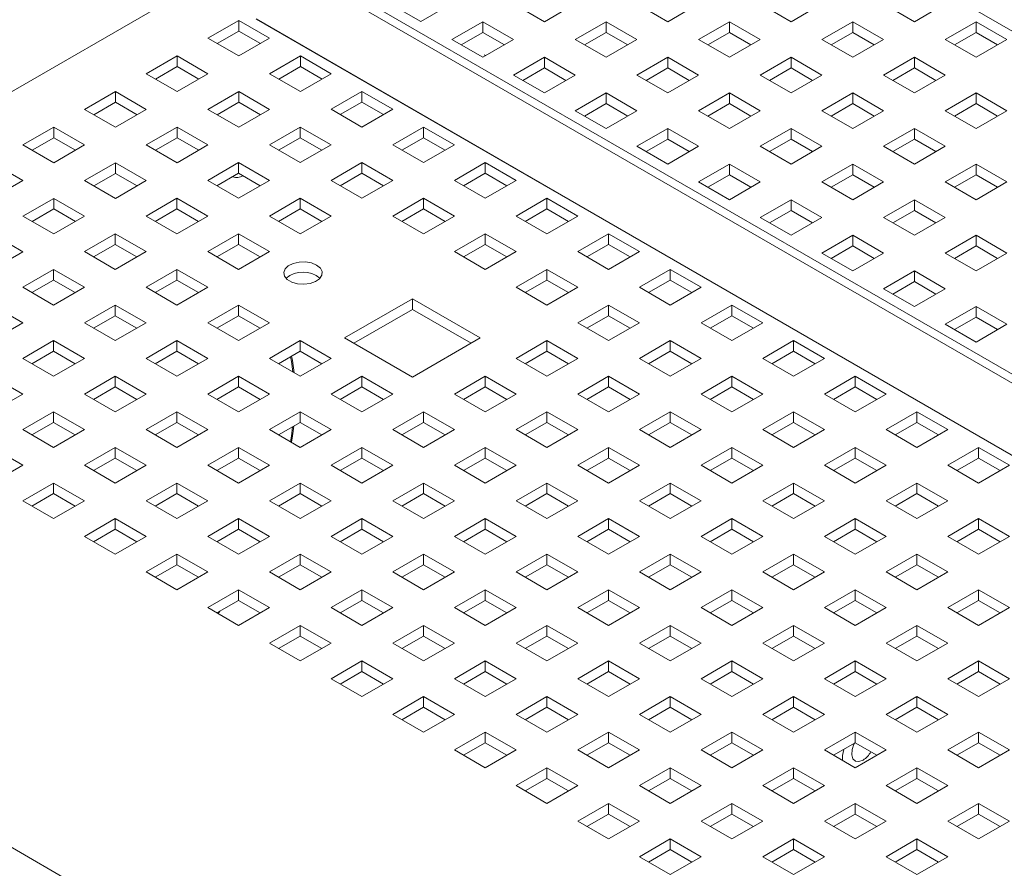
# Model space of a CAD drawing. Header units: inches. Extents: x 0 to 109, y 0 to 85.
# Tile 37 of 60: x 76.21 to 80.73, y 33.55 to 37.44. Entities that reach past the tile are written whole.
import ezdxf

# ---------------------------------------------------------------- set-up
doc = ezdxf.new("R2010")
doc.units = ezdxf.units.IN
doc.header["$MEASUREMENT"] = 0

msp = doc.modelspace()

# ---------------------------------------------------------------- linework, layer by layer
at = {"color": 7, "linetype": 'Continuous', "lineweight": 15, "ltscale": 5}
for p, q in [((82.7375, 40.9014), (73.7078, 35.6886)), ((90.6521, 31.6852), (78.9848, 38.4205)), ((78.9848, 38.4204), (90.6521, 31.6851)), ((89.2076, 30.9035), (77.5404, 37.6388)), ((77.6212, 37.6333), (89.2885, 30.898)), ((78.0541, 37.4358), (77.9127, 37.5174)), ((78.1955, 37.5174), (78.0541, 37.4358)), ((78.6212, 37.435), (78.4798, 37.5166)), ((78.7626, 37.5166), (78.6212, 37.435)), ((79.1869, 37.435), (79.0455, 37.5166)), ((79.3283, 37.5166), (79.1869, 37.435)), ((79.7526, 37.435), (79.6111, 37.5166)), ((79.894, 37.5166), (79.7526, 37.435)), ((80.3183, 37.435), (80.1768, 37.5166)), ((80.4597, 37.5166), (80.3183, 37.435)), ((88.9663, 30.712), (77.2991, 37.4474)), ((77.2991, 37.4473), (88.9663, 30.7119)), ((77.0777, 37.3595), (77.2191, 37.4412)), ((77.2191, 37.4412), (77.3606, 37.3595)), ((77.2191, 37.3923), (77.2191, 37.4412)), ((78.1969, 37.3533), (78.3384, 37.435)), ((78.3384, 37.435), (78.4798, 37.3533)), ((78.3384, 37.435), (78.3384, 37.3861)), ((78.7626, 37.3533), (78.904, 37.435)), ((78.904, 37.435), (79.0455, 37.3533)), ((78.904, 37.435), (78.904, 37.3861)), ((79.3283, 37.3533), (79.4697, 37.435)), ((79.4697, 37.435), (79.6111, 37.3533)), ((79.4697, 37.435), (79.4697, 37.3861)), ((79.894, 37.3533), (80.0354, 37.435)), ((80.0354, 37.435), (80.1768, 37.3533)), ((80.0354, 37.435), (80.0354, 37.3861)), ((80.4597, 37.3533), (80.6011, 37.435)), ((80.6011, 37.435), (80.7425, 37.3533)), ((80.6011, 37.435), (80.6011, 37.3861)), ((77.2191, 37.2779), (77.0777, 37.3595)), ((77.2191, 37.3923), (77.12, 37.3351)), ((77.3183, 37.3351), (77.2191, 37.3923)), ((77.3606, 37.3595), (77.2191, 37.2779)), ((78.3384, 37.2717), (78.1969, 37.3533)), ((78.2392, 37.3289), (78.3384, 37.3861)), ((78.3384, 37.3861), (78.4375, 37.3289)), ((78.4798, 37.3533), (78.3384, 37.2717)), ((78.904, 37.2717), (78.7626, 37.3533)), ((78.8049, 37.3289), (78.904, 37.3861)), ((78.904, 37.3861), (79.0032, 37.3289)), ((79.0455, 37.3533), (78.904, 37.2717)), ((79.4697, 37.2717), (79.3283, 37.3533)), ((79.3706, 37.3289), (79.4697, 37.3861)), ((79.4697, 37.3861), (79.5689, 37.3289)), ((79.6111, 37.3533), (79.4697, 37.2717)), ((80.0354, 37.2717), (79.894, 37.3533)), ((79.9363, 37.3289), (80.0354, 37.3861)), ((80.0354, 37.3861), (80.1345, 37.3289)), ((80.1768, 37.3533), (80.0354, 37.2717)), ((80.6011, 37.2717), (80.4597, 37.3533)), ((80.502, 37.3289), (80.6011, 37.3861)), ((80.6011, 37.3861), (80.7002, 37.3289)), ((80.7425, 37.3533), (80.6011, 37.2717)), ((76.7949, 37.1962), (76.9363, 37.2779)), ((76.9363, 37.2779), (77.0777, 37.1962)), ((76.9363, 37.229), (76.9363, 37.2779)), ((77.3606, 37.1962), (77.502, 37.2779)), ((77.502, 37.2779), (77.6434, 37.1962)), ((77.502, 37.229), (77.502, 37.2779)), ((78.3513, 37.2792), (78.3456, 37.2825)), ((78.4798, 37.19), (78.6212, 37.2717)), ((78.6212, 37.2717), (78.7626, 37.19)), ((78.6212, 37.2717), (78.6212, 37.2228)), ((79.0455, 37.19), (79.1869, 37.2717)), ((79.1869, 37.2717), (79.3283, 37.19)), ((79.1869, 37.2717), (79.1869, 37.2228)), ((79.6111, 37.19), (79.7526, 37.2717)), ((79.7526, 37.2717), (79.894, 37.19)), ((79.7526, 37.2717), (79.7526, 37.2228)), ((80.1768, 37.19), (80.3183, 37.2717)), ((80.3183, 37.2717), (80.4597, 37.19)), ((80.3183, 37.2717), (80.3183, 37.2228)), ((76.9363, 37.229), (76.8372, 37.1718)), ((77.0354, 37.1718), (76.9363, 37.229)), ((77.502, 37.229), (77.4029, 37.1718)), ((77.6011, 37.1718), (77.502, 37.229)), ((78.5221, 37.1656), (78.6212, 37.2228)), ((78.6212, 37.2228), (78.7203, 37.1656)), ((79.0878, 37.1656), (79.1869, 37.2228)), ((79.1869, 37.2228), (79.286, 37.1656)), ((79.6534, 37.1656), (79.7526, 37.2228)), ((79.7526, 37.2228), (79.8517, 37.1656)), ((80.2191, 37.1656), (80.3183, 37.2228)), ((80.3183, 37.2228), (80.4174, 37.1656)), ((76.9363, 37.1146), (76.7949, 37.1962)), ((77.0777, 37.1962), (76.9363, 37.1146)), ((77.502, 37.1146), (77.3606, 37.1962)), ((77.6434, 37.1962), (77.502, 37.1146)), ((78.6212, 37.1084), (78.4798, 37.19)), ((78.7626, 37.19), (78.6212, 37.1084)), ((79.1869, 37.1084), (79.0455, 37.19)), ((79.3283, 37.19), (79.1869, 37.1084)), ((79.7526, 37.1084), (79.6111, 37.19)), ((79.894, 37.19), (79.7526, 37.1084)), ((80.3183, 37.1084), (80.1768, 37.19)), ((80.4597, 37.19), (80.3183, 37.1084)), ((76.512, 37.033), (76.6535, 37.1146)), ((76.6535, 37.1146), (76.7949, 37.033)), ((76.6535, 37.0658), (76.6535, 37.1146)), ((77.0777, 37.033), (77.2191, 37.1146)), ((77.2191, 37.1146), (77.3606, 37.033)), ((77.2191, 37.0658), (77.2191, 37.1146)), ((77.6427, 37.0334), (77.7841, 37.115)), ((77.7841, 37.115), (77.9255, 37.0334)), ((77.7841, 37.115), (77.7841, 37.0662)), ((78.7626, 37.0267), (78.904, 37.1084)), ((78.904, 37.1084), (79.0455, 37.0267)), ((78.904, 37.1084), (78.904, 37.0596)), ((79.3283, 37.0267), (79.4697, 37.1084)), ((79.4697, 37.1084), (79.6111, 37.0267)), ((79.4697, 37.1084), (79.4697, 37.0596)), ((79.894, 37.0267), (80.0354, 37.1084)), ((80.0354, 37.1084), (80.1768, 37.0267)), ((80.0354, 37.1084), (80.0354, 37.0596)), ((80.4597, 37.0267), (80.6011, 37.1084)), ((80.6011, 37.1084), (80.7425, 37.0267)), ((80.6011, 37.1084), (80.6011, 37.0596)), ((76.6535, 37.0658), (76.5543, 37.0085)), ((76.7526, 37.0085), (76.6535, 37.0658)), ((77.2191, 37.0658), (77.12, 37.0085)), ((77.3183, 37.0085), (77.2191, 37.0658)), ((77.685, 37.0089), (77.7841, 37.0662)), ((77.7841, 37.0662), (77.8833, 37.0089)), ((78.8049, 37.0023), (78.904, 37.0596)), ((78.904, 37.0596), (79.0032, 37.0023)), ((79.3706, 37.0023), (79.4697, 37.0596)), ((79.4697, 37.0596), (79.5689, 37.0023)), ((79.9363, 37.0023), (80.0354, 37.0596)), ((80.0354, 37.0596), (80.1345, 37.0023)), ((80.502, 37.0023), (80.6011, 37.0596)), ((80.6011, 37.0596), (80.7002, 37.0023)), ((76.6535, 36.9513), (76.512, 37.033)), ((76.7949, 37.033), (76.6535, 36.9513)), ((77.2191, 36.9513), (77.0777, 37.033)), ((77.3606, 37.033), (77.2191, 36.9513)), ((77.7841, 36.9517), (77.6427, 37.0334)), ((77.9255, 37.0334), (77.7841, 36.9517)), ((78.904, 36.9451), (78.7626, 37.0267)), ((79.0455, 37.0267), (78.904, 36.9451)), ((79.4697, 36.9451), (79.3283, 37.0267)), ((79.6111, 37.0267), (79.4697, 36.9451)), ((80.0354, 36.9451), (79.894, 37.0267)), ((80.1768, 37.0267), (80.0354, 36.9451)), ((80.6011, 36.9451), (80.4597, 37.0267)), ((80.7425, 37.0267), (80.6011, 36.9451)), ((76.2292, 36.8697), (76.3706, 36.9513)), ((76.3706, 36.9513), (76.512, 36.8697)), ((76.3706, 36.9025), (76.3706, 36.9513)), ((76.7949, 36.8697), (76.9363, 36.9513)), ((76.9363, 36.9513), (77.0777, 36.8697)), ((76.9363, 36.9025), (76.9363, 36.9513)), ((77.3599, 36.8701), (77.5013, 36.9517)), ((77.5013, 36.9517), (77.6427, 36.8701)), ((77.5013, 36.9517), (77.5013, 36.9029)), ((77.9255, 36.8701), (78.067, 36.9517)), ((78.067, 36.9517), (78.2084, 36.8701)), ((78.067, 36.9517), (78.067, 36.9029)), ((79.0455, 36.8635), (79.1869, 36.9451)), ((79.1869, 36.9451), (79.3283, 36.8635)), ((79.1869, 36.9451), (79.1869, 36.8963)), ((79.6111, 36.8635), (79.7526, 36.9451)), ((79.7526, 36.9451), (79.894, 36.8635)), ((79.7526, 36.9451), (79.7526, 36.8963)), ((80.1768, 36.8635), (80.3183, 36.9451)), ((80.3183, 36.9451), (80.4597, 36.8635)), ((80.3183, 36.9451), (80.3183, 36.8963)), ((76.3706, 36.9025), (76.2715, 36.8453)), ((76.4697, 36.8453), (76.3706, 36.9025)), ((76.9363, 36.9025), (76.8372, 36.8453)), ((77.0354, 36.8453), (76.9363, 36.9025)), ((77.4022, 36.8457), (77.5013, 36.9029)), ((77.5013, 36.9029), (77.6004, 36.8457)), ((77.9678, 36.8457), (78.067, 36.9029)), ((78.067, 36.9029), (78.1661, 36.8457)), ((76.3706, 36.788), (76.2292, 36.8697)), ((76.512, 36.8697), (76.3706, 36.788)), ((76.9363, 36.788), (76.7949, 36.8697)), ((77.0777, 36.8697), (76.9363, 36.788)), ((77.5013, 36.7884), (77.3599, 36.8701)), ((77.6427, 36.8701), (77.5013, 36.7884)), ((78.067, 36.7884), (77.9255, 36.8701)), ((78.2084, 36.8701), (78.067, 36.7884)), ((79.1869, 36.7818), (79.0455, 36.8635)), ((79.0878, 36.8391), (79.1869, 36.8963)), ((79.1869, 36.8963), (79.286, 36.8391)), ((79.3283, 36.8635), (79.1869, 36.7818)), ((79.7526, 36.7818), (79.6111, 36.8635)), ((79.6534, 36.8391), (79.7526, 36.8963)), ((79.7526, 36.8963), (79.8517, 36.8391)), ((79.894, 36.8635), (79.7526, 36.7818)), ((80.3183, 36.7818), (80.1768, 36.8635)), ((80.2191, 36.8391), (80.3183, 36.8963)), ((80.3183, 36.8963), (80.4174, 36.8391)), ((80.4597, 36.8635), (80.3183, 36.7818)), ((76.0878, 36.788), (76.2292, 36.7064)), ((76.512, 36.7064), (76.6535, 36.788)), ((76.6535, 36.788), (76.7949, 36.7064)), ((76.6535, 36.7392), (76.6535, 36.788)), ((77.077, 36.7068), (77.2184, 36.7884)), ((77.2184, 36.7884), (77.3599, 36.7068)), ((77.2184, 36.7884), (77.2184, 36.7396)), ((77.6427, 36.7068), (77.7841, 36.7884)), ((77.7841, 36.7884), (77.9255, 36.7068)), ((77.7841, 36.7884), (77.7841, 36.7396)), ((78.2084, 36.7068), (78.3498, 36.7884)), ((78.3498, 36.7884), (78.4912, 36.7068)), ((78.3498, 36.7884), (78.3498, 36.7396)), ((79.3283, 36.7002), (79.4697, 36.7818)), ((79.4697, 36.7818), (79.6111, 36.7002)), ((79.4697, 36.7818), (79.4697, 36.733)), ((79.894, 36.7002), (80.0354, 36.7818)), ((80.0354, 36.7818), (80.1768, 36.7002)), ((80.0354, 36.7818), (80.0354, 36.733)), ((80.4597, 36.7002), (80.6011, 36.7818)), ((80.6011, 36.7818), (80.7425, 36.7002)), ((80.6011, 36.7818), (80.6011, 36.733)), ((76.6535, 36.7392), (76.5543, 36.682)), ((76.7526, 36.682), (76.6535, 36.7392)), ((77.1193, 36.6824), (77.2184, 36.7396)), ((77.2184, 36.7396), (77.3176, 36.6824)), ((77.685, 36.6824), (77.7841, 36.7396)), ((77.7841, 36.7396), (77.8833, 36.6824)), ((78.2507, 36.6824), (78.3498, 36.7396)), ((78.3498, 36.7396), (78.4489, 36.6824)), ((79.3706, 36.6758), (79.4697, 36.733)), ((79.4697, 36.733), (79.5689, 36.6758)), ((79.9363, 36.6758), (80.0354, 36.733)), ((80.0354, 36.733), (80.1345, 36.6758)), ((80.502, 36.6758), (80.6011, 36.733)), ((80.6011, 36.733), (80.7002, 36.6758)), ((76.2292, 36.7064), (76.0878, 36.6247)), ((76.6535, 36.6247), (76.512, 36.7064)), ((76.7949, 36.7064), (76.6535, 36.6247)), ((77.2184, 36.6252), (77.077, 36.7068)), ((77.3599, 36.7068), (77.2184, 36.6252)), ((77.7841, 36.6252), (77.6427, 36.7068)), ((77.9255, 36.7068), (77.7841, 36.6252)), ((78.3498, 36.6252), (78.2084, 36.7068)), ((78.4912, 36.7068), (78.3498, 36.6252)), ((79.4697, 36.6185), (79.3283, 36.7002)), ((79.6111, 36.7002), (79.4697, 36.6185)), ((80.0354, 36.6185), (79.894, 36.7002)), ((80.1768, 36.7002), (80.0354, 36.6185)), ((80.6011, 36.6185), (80.4597, 36.7002)), ((80.7425, 36.7002), (80.6011, 36.6185)), ((76.2292, 36.5431), (76.3706, 36.6247)), ((76.3706, 36.6247), (76.512, 36.5431)), ((76.3706, 36.5759), (76.3706, 36.6247)), ((76.7942, 36.5435), (76.9356, 36.6252)), ((76.9356, 36.6252), (77.077, 36.5435)), ((76.9356, 36.6252), (76.9356, 36.5763)), ((77.3599, 36.5435), (77.5013, 36.6252)), ((77.5013, 36.6252), (77.6427, 36.5435)), ((77.5013, 36.6252), (77.5013, 36.5763)), ((77.9255, 36.5435), (78.067, 36.6252)), ((78.067, 36.6252), (78.2084, 36.5435)), ((78.067, 36.6252), (78.067, 36.5763)), ((78.4912, 36.5435), (78.6327, 36.6252)), ((78.6327, 36.6252), (78.7741, 36.5435)), ((78.6327, 36.6252), (78.6327, 36.5763)), ((79.6111, 36.5369), (79.7526, 36.6185)), ((79.7526, 36.6185), (79.894, 36.5369)), ((79.7526, 36.6185), (79.7526, 36.5697)), ((80.1768, 36.5369), (80.3183, 36.6185)), ((80.3183, 36.6185), (80.4597, 36.5369)), ((80.3183, 36.6185), (80.3183, 36.5697)), ((76.3706, 36.4615), (76.2292, 36.5431)), ((76.3706, 36.5759), (76.2715, 36.5187)), ((76.4697, 36.5187), (76.3706, 36.5759)), ((76.512, 36.5431), (76.3706, 36.4615)), ((76.9356, 36.4619), (76.7942, 36.5435)), ((76.8365, 36.5191), (76.9356, 36.5763)), ((76.9356, 36.5763), (77.0347, 36.5191)), ((77.077, 36.5435), (76.9356, 36.4619)), ((77.5013, 36.4619), (77.3599, 36.5435)), ((77.4022, 36.5191), (77.5013, 36.5763)), ((77.5013, 36.5763), (77.6004, 36.5191)), ((77.6427, 36.5435), (77.5013, 36.4619)), ((78.067, 36.4619), (77.9255, 36.5435)), ((77.9678, 36.5191), (78.067, 36.5763)), ((78.067, 36.5763), (78.1661, 36.5191)), ((78.2084, 36.5435), (78.067, 36.4619)), ((78.6327, 36.4619), (78.4912, 36.5435)), ((78.5335, 36.5191), (78.6327, 36.5763)), ((78.6327, 36.5763), (78.7318, 36.5191)), ((78.7741, 36.5435), (78.6327, 36.4619)), ((79.6534, 36.5125), (79.7526, 36.5697)), ((79.7526, 36.5697), (79.8517, 36.5125)), ((80.2191, 36.5125), (80.3183, 36.5697)), ((80.3183, 36.5697), (80.4174, 36.5125)), ((79.7526, 36.4553), (79.6111, 36.5369)), ((79.894, 36.5369), (79.7526, 36.4553)), ((80.3183, 36.4553), (80.1768, 36.5369)), ((80.4597, 36.5369), (80.3183, 36.4553)), ((76.0878, 36.4615), (76.2292, 36.3798)), ((76.5113, 36.3802), (76.6528, 36.4619)), ((76.6528, 36.4619), (76.7942, 36.3802)), ((76.6528, 36.4619), (76.6528, 36.413)), ((77.077, 36.3802), (77.2184, 36.4619)), ((77.2184, 36.4619), (77.3599, 36.3802)), ((77.2184, 36.4619), (77.2184, 36.413)), ((78.2084, 36.3802), (78.3498, 36.4619)), ((78.3498, 36.4619), (78.4912, 36.3802)), ((78.3498, 36.4619), (78.3498, 36.413)), ((78.7741, 36.3802), (78.9155, 36.4619)), ((78.9155, 36.4619), (79.0569, 36.3802)), ((78.9155, 36.4619), (78.9155, 36.413)), ((79.894, 36.3736), (80.0354, 36.4553)), ((80.0354, 36.4553), (80.1768, 36.3736)), ((80.0354, 36.4553), (80.0354, 36.4064)), ((80.4597, 36.3736), (80.6011, 36.4553)), ((80.6011, 36.4553), (80.7425, 36.3736)), ((80.6011, 36.4553), (80.6011, 36.4064)), ((76.5536, 36.3558), (76.6528, 36.413)), ((76.6528, 36.413), (76.7519, 36.3558)), ((77.1193, 36.3558), (77.2184, 36.413)), ((77.2184, 36.413), (77.3176, 36.3558)), ((78.2507, 36.3558), (78.3498, 36.413)), ((78.3498, 36.413), (78.4489, 36.3558)), ((78.8164, 36.3558), (78.9155, 36.413)), ((78.9155, 36.413), (79.0146, 36.3558)), ((79.9363, 36.3492), (80.0354, 36.4064)), ((80.0354, 36.4064), (80.1345, 36.3492)), ((80.502, 36.3492), (80.6011, 36.4064)), ((80.6011, 36.4064), (80.7002, 36.3492)), ((76.2292, 36.3798), (76.0878, 36.2982)), ((76.6528, 36.2986), (76.5113, 36.3802)), ((76.7942, 36.3802), (76.6528, 36.2986)), ((77.2184, 36.2986), (77.077, 36.3802)), ((77.3599, 36.3802), (77.2184, 36.2986)), ((78.3498, 36.2986), (78.2084, 36.3802)), ((78.4912, 36.3802), (78.3498, 36.2986)), ((78.9155, 36.2986), (78.7741, 36.3802)), ((79.0569, 36.3802), (78.9155, 36.2986)), ((80.0354, 36.292), (79.894, 36.3736)), ((80.1768, 36.3736), (80.0354, 36.292)), ((80.6011, 36.292), (80.4597, 36.3736)), ((80.7425, 36.3736), (80.6011, 36.292)), ((76.2285, 36.217), (76.3699, 36.2986)), ((76.3699, 36.2986), (76.5113, 36.217)), ((76.3699, 36.2986), (76.3699, 36.2498)), ((76.7942, 36.217), (76.9356, 36.2986)), ((76.9356, 36.2986), (77.077, 36.217)), ((76.9356, 36.2986), (76.9356, 36.2498)), ((78.4912, 36.217), (78.6327, 36.2986)), ((78.6327, 36.2986), (78.7741, 36.217)), ((78.6327, 36.2986), (78.6327, 36.2498)), ((79.0569, 36.217), (79.1983, 36.2986)), ((79.1983, 36.2986), (79.3398, 36.217)), ((79.1983, 36.2986), (79.1983, 36.2498)), ((80.1768, 36.2103), (80.3183, 36.292)), ((80.3183, 36.292), (80.4597, 36.2103)), ((80.3183, 36.292), (80.3183, 36.2432)), ((76.2708, 36.1925), (76.3699, 36.2498)), ((76.3699, 36.2498), (76.469, 36.1925)), ((76.8365, 36.1925), (76.9356, 36.2498)), ((76.9356, 36.2498), (77.0347, 36.1925)), ((78.5335, 36.1925), (78.6327, 36.2498)), ((78.6327, 36.2498), (78.7318, 36.1925)), ((79.0992, 36.1925), (79.1983, 36.2498)), ((79.1983, 36.2498), (79.2975, 36.1925)), ((80.2191, 36.1859), (80.3183, 36.2432)), ((80.3183, 36.2432), (80.4174, 36.1859)), ((76.3699, 36.1353), (76.2285, 36.217)), ((76.5113, 36.217), (76.3699, 36.1353)), ((76.9356, 36.1353), (76.7942, 36.217)), ((77.077, 36.217), (76.9356, 36.1353)), ((78.6327, 36.1353), (78.4912, 36.217)), ((78.7741, 36.217), (78.6327, 36.1353)), ((79.1983, 36.1353), (79.0569, 36.217)), ((79.3398, 36.217), (79.1983, 36.1353)), ((80.3183, 36.1287), (80.1768, 36.2103)), ((80.4597, 36.2103), (80.3183, 36.1287)), ((76.0871, 36.1353), (76.2285, 36.0537)), ((76.5113, 36.0537), (76.6528, 36.1353)), ((76.6528, 36.1353), (76.7942, 36.0537)), ((76.6528, 36.1353), (76.6528, 36.0865)), ((77.077, 36.0537), (77.2184, 36.1353)), ((77.2184, 36.1353), (77.3599, 36.0537)), ((77.2184, 36.1353), (77.2184, 36.0865)), ((78.0161, 36.1639), (77.7049, 35.9843)), ((78.3272, 35.9843), (78.0161, 36.1639)), ((78.0161, 36.1151), (78.0161, 36.1639)), ((78.7741, 36.0537), (78.9155, 36.1353)), ((78.9155, 36.1353), (79.0569, 36.0537)), ((78.9155, 36.1353), (78.9155, 36.0865)), ((79.3398, 36.0537), (79.4812, 36.1353)), ((79.4812, 36.1353), (79.6226, 36.0537)), ((79.4812, 36.1353), (79.4812, 36.0865)), ((78.0161, 36.1151), (77.7472, 35.9599)), ((78.2849, 35.9599), (78.0161, 36.1151)), ((80.4597, 36.0471), (80.6011, 36.1287)), ((80.6011, 36.1287), (80.7425, 36.0471)), ((80.6011, 36.1287), (80.6011, 36.0799)), ((76.2285, 36.0537), (76.0871, 35.972)), ((76.6528, 35.972), (76.5113, 36.0537)), ((76.5536, 36.0293), (76.6528, 36.0865)), ((76.6528, 36.0865), (76.7519, 36.0293)), ((76.7942, 36.0537), (76.6528, 35.972)), ((77.2184, 35.972), (77.077, 36.0537)), ((77.1193, 36.0293), (77.2184, 36.0865)), ((77.2184, 36.0865), (77.3176, 36.0293)), ((77.3599, 36.0537), (77.2184, 35.972)), ((78.9155, 35.972), (78.7741, 36.0537)), ((78.8164, 36.0293), (78.9155, 36.0865)), ((78.9155, 36.0865), (79.0146, 36.0293)), ((79.0569, 36.0537), (78.9155, 35.972)), ((79.4812, 35.972), (79.3398, 36.0537)), ((79.3821, 36.0293), (79.4812, 36.0865)), ((79.4812, 36.0865), (79.5803, 36.0293)), ((79.6226, 36.0537), (79.4812, 35.972)), ((80.6011, 35.9654), (80.4597, 36.0471)), ((80.502, 36.0226), (80.6011, 36.0799)), ((80.6011, 36.0799), (80.7002, 36.0226)), ((80.7425, 36.0471), (80.6011, 35.9654)), ((76.2285, 35.8904), (76.3699, 35.972)), ((76.3699, 35.972), (76.5113, 35.8904)), ((76.3699, 35.972), (76.3699, 35.9232)), ((76.7942, 35.8904), (76.9356, 35.972)), ((76.9356, 35.972), (77.077, 35.8904)), ((76.9356, 35.972), (76.9356, 35.9232)), ((77.3599, 35.8904), (77.5013, 35.972)), ((77.5013, 35.972), (77.6427, 35.8904)), ((77.5013, 35.972), (77.5013, 35.9232)), ((77.7049, 35.9843), (78.0161, 35.8047)), ((78.0161, 35.8047), (78.3272, 35.9843)), ((78.4912, 35.8904), (78.6327, 35.972)), ((78.6327, 35.972), (78.7741, 35.8904)), ((78.6327, 35.972), (78.6327, 35.9232)), ((79.0569, 35.8904), (79.1983, 35.972)), ((79.1983, 35.972), (79.3398, 35.8904)), ((79.1983, 35.972), (79.1983, 35.9232)), ((79.6226, 35.8904), (79.764, 35.972)), ((79.764, 35.972), (79.9054, 35.8904)), ((79.764, 35.972), (79.764, 35.9232)), ((76.2708, 35.866), (76.3699, 35.9232)), ((76.3699, 35.9232), (76.469, 35.866)), ((76.8365, 35.866), (76.9356, 35.9232)), ((76.9356, 35.9232), (77.0347, 35.866)), ((77.4022, 35.866), (77.5013, 35.9232)), ((77.5013, 35.9232), (77.6004, 35.866)), ((78.5335, 35.866), (78.6327, 35.9232)), ((78.6327, 35.9232), (78.7318, 35.866)), ((79.0992, 35.866), (79.1983, 35.9232)), ((79.1983, 35.9232), (79.2975, 35.866)), ((79.6649, 35.866), (79.764, 35.9232)), ((79.764, 35.9232), (79.8632, 35.866)), ((76.3699, 35.8087), (76.2285, 35.8904)), ((76.5113, 35.8904), (76.3699, 35.8087)), ((76.9356, 35.8087), (76.7942, 35.8904)), ((77.077, 35.8904), (76.9356, 35.8087)), ((77.5013, 35.8087), (77.3599, 35.8904)), ((77.6427, 35.8904), (77.5013, 35.8087)), ((78.6327, 35.8087), (78.4912, 35.8904)), ((78.7741, 35.8904), (78.6327, 35.8087)), ((79.1983, 35.8087), (79.0569, 35.8904)), ((79.3398, 35.8904), (79.1983, 35.8087)), ((79.764, 35.8087), (79.6226, 35.8904)), ((79.9054, 35.8904), (79.764, 35.8087)), ((76.0871, 35.8087), (76.2285, 35.7271)), ((76.5113, 35.7271), (76.6528, 35.8087)), ((76.6528, 35.8087), (76.7942, 35.7271)), ((76.6528, 35.8087), (76.6528, 35.7599)), ((77.077, 35.7271), (77.2184, 35.8087)), ((77.2184, 35.8087), (77.3599, 35.7271)), ((77.2184, 35.8087), (77.2184, 35.7599)), ((77.6427, 35.7271), (77.7841, 35.8087)), ((77.7841, 35.8087), (77.9255, 35.7271)), ((77.7841, 35.8087), (77.7841, 35.7599)), ((78.2084, 35.7271), (78.3498, 35.8087)), ((78.3498, 35.8087), (78.4912, 35.7271)), ((78.3498, 35.8087), (78.3498, 35.7599)), ((78.7741, 35.7271), (78.9155, 35.8087)), ((78.9155, 35.8087), (79.0569, 35.7271)), ((78.9155, 35.8087), (78.9155, 35.7599)), ((79.3398, 35.7271), (79.4812, 35.8087)), ((79.4812, 35.8087), (79.6226, 35.7271)), ((79.4812, 35.8087), (79.4812, 35.7599)), ((79.9054, 35.7271), (80.0469, 35.8087)), ((80.0469, 35.8087), (80.1883, 35.7271)), ((80.0469, 35.8087), (80.0469, 35.7599)), ((76.2285, 35.7271), (76.0871, 35.6455)), ((76.6528, 35.6455), (76.5113, 35.7271)), ((76.5536, 35.7027), (76.6528, 35.7599)), ((76.6528, 35.7599), (76.7519, 35.7027)), ((76.7942, 35.7271), (76.6528, 35.6455)), ((77.2184, 35.6455), (77.077, 35.7271)), ((77.1193, 35.7027), (77.2184, 35.7599)), ((77.2184, 35.7599), (77.3176, 35.7027)), ((77.3599, 35.7271), (77.2184, 35.6455)), ((77.7841, 35.6455), (77.6427, 35.7271)), ((77.685, 35.7027), (77.7841, 35.7599)), ((77.7841, 35.7599), (77.8833, 35.7027)), ((77.9255, 35.7271), (77.7841, 35.6455)), ((78.3498, 35.6455), (78.2084, 35.7271)), ((78.2507, 35.7027), (78.3498, 35.7599)), ((78.3498, 35.7599), (78.4489, 35.7027)), ((78.4912, 35.7271), (78.3498, 35.6455)), ((78.9155, 35.6455), (78.7741, 35.7271)), ((78.8164, 35.7027), (78.9155, 35.7599)), ((78.9155, 35.7599), (79.0146, 35.7027)), ((79.0569, 35.7271), (78.9155, 35.6455)), ((79.4812, 35.6455), (79.3398, 35.7271)), ((79.3821, 35.7027), (79.4812, 35.7599)), ((79.4812, 35.7599), (79.5803, 35.7027)), ((79.6226, 35.7271), (79.4812, 35.6455)), ((80.0469, 35.6455), (79.9054, 35.7271)), ((79.9477, 35.7027), (80.0469, 35.7599)), ((80.0469, 35.7599), (80.146, 35.7027)), ((80.1883, 35.7271), (80.0469, 35.6455)), ((76.2285, 35.5638), (76.3699, 35.6455)), ((76.3699, 35.6455), (76.5113, 35.5638)), ((76.3699, 35.6455), (76.3699, 35.5966)), ((76.7942, 35.5638), (76.9356, 35.6455)), ((76.9356, 35.6455), (77.077, 35.5638)), ((76.9356, 35.6455), (76.9356, 35.5966)), ((77.3599, 35.5638), (77.5013, 35.6455)), ((77.5013, 35.6455), (77.6427, 35.5638)), ((77.5013, 35.6455), (77.5013, 35.5966)), ((77.9255, 35.5638), (78.067, 35.6455)), ((78.067, 35.6455), (78.2084, 35.5638)), ((78.067, 35.6455), (78.067, 35.5966)), ((78.4912, 35.5638), (78.6327, 35.6455)), ((78.6327, 35.6455), (78.7741, 35.5638)), ((78.6327, 35.6455), (78.6327, 35.5966)), ((79.0569, 35.5638), (79.1983, 35.6455)), ((79.1983, 35.6455), (79.3398, 35.5638)), ((79.1983, 35.6455), (79.1983, 35.5966)), ((79.6226, 35.5638), (79.764, 35.6455)), ((79.764, 35.6455), (79.9054, 35.5638)), ((79.764, 35.6455), (79.764, 35.5966)), ((80.1883, 35.5638), (80.3297, 35.6455)), ((80.3297, 35.6455), (80.4711, 35.5638)), ((80.3297, 35.6455), (80.3297, 35.5966)), ((76.2708, 35.5394), (76.3699, 35.5966)), ((76.3699, 35.5966), (76.469, 35.5394)), ((76.8365, 35.5394), (76.9356, 35.5966)), ((76.9356, 35.5966), (77.0347, 35.5394)), ((77.4022, 35.5394), (77.5013, 35.5966)), ((77.5013, 35.5966), (77.6004, 35.5394)), ((77.9678, 35.5394), (78.067, 35.5966)), ((78.067, 35.5966), (78.1661, 35.5394)), ((78.5335, 35.5394), (78.6327, 35.5966)), ((78.6327, 35.5966), (78.7318, 35.5394)), ((79.0992, 35.5394), (79.1983, 35.5966)), ((79.1983, 35.5966), (79.2975, 35.5394)), ((79.6649, 35.5394), (79.764, 35.5966)), ((79.764, 35.5966), (79.8632, 35.5394)), ((80.2306, 35.5394), (80.3297, 35.5966)), ((80.3297, 35.5966), (80.4288, 35.5394)), ((76.3699, 35.4822), (76.2285, 35.5638)), ((76.5113, 35.5638), (76.3699, 35.4822)), ((76.9356, 35.4822), (76.7942, 35.5638)), ((77.077, 35.5638), (76.9356, 35.4822)), ((77.5013, 35.4822), (77.3599, 35.5638)), ((77.6427, 35.5638), (77.5013, 35.4822)), ((78.067, 35.4822), (77.9255, 35.5638)), ((78.2084, 35.5638), (78.067, 35.4822)), ((78.6327, 35.4822), (78.4912, 35.5638)), ((78.7741, 35.5638), (78.6327, 35.4822)), ((79.1983, 35.4822), (79.0569, 35.5638)), ((79.3398, 35.5638), (79.1983, 35.4822)), ((79.764, 35.4822), (79.6226, 35.5638)), ((79.9054, 35.5638), (79.764, 35.4822)), ((80.3297, 35.4822), (80.1883, 35.5638)), ((80.4711, 35.5638), (80.3297, 35.4822)), ((76.0871, 35.4822), (76.2285, 35.4005)), ((76.5113, 35.4005), (76.6528, 35.4822)), ((76.6528, 35.4822), (76.7942, 35.4005)), ((76.6528, 35.4822), (76.6528, 35.4334)), ((77.077, 35.4005), (77.2184, 35.4822)), ((77.2184, 35.4822), (77.3599, 35.4005)), ((77.2184, 35.4822), (77.2184, 35.4334)), ((77.6427, 35.4005), (77.7841, 35.4822)), ((77.7841, 35.4822), (77.9255, 35.4005)), ((77.7841, 35.4822), (77.7841, 35.4334)), ((78.2084, 35.4005), (78.3498, 35.4822)), ((78.3498, 35.4822), (78.4912, 35.4005)), ((78.3498, 35.4822), (78.3498, 35.4334)), ((78.7741, 35.4005), (78.9155, 35.4822)), ((78.9155, 35.4822), (79.0569, 35.4005)), ((78.9155, 35.4822), (78.9155, 35.4334)), ((79.3398, 35.4005), (79.4812, 35.4822)), ((79.4812, 35.4822), (79.6226, 35.4005)), ((79.4812, 35.4822), (79.4812, 35.4334)), ((79.9054, 35.4005), (80.0469, 35.4822)), ((80.0469, 35.4822), (80.1883, 35.4005)), ((80.0469, 35.4822), (80.0469, 35.4334)), ((80.4711, 35.4005), (80.6126, 35.4822)), ((80.6126, 35.4822), (80.754, 35.4005)), ((80.6126, 35.4822), (80.6126, 35.4334)), ((76.5536, 35.3761), (76.6528, 35.4334)), ((76.6528, 35.4334), (76.7519, 35.3761)), ((77.1193, 35.3761), (77.2184, 35.4334)), ((77.2184, 35.4334), (77.3176, 35.3761)), ((77.685, 35.3761), (77.7841, 35.4334)), ((77.7841, 35.4334), (77.8833, 35.3761)), ((78.2507, 35.3761), (78.3498, 35.4334)), ((78.3498, 35.4334), (78.4489, 35.3761)), ((78.8164, 35.3761), (78.9155, 35.4334)), ((78.9155, 35.4334), (79.0146, 35.3761)), ((79.3821, 35.3761), (79.4812, 35.4334)), ((79.4812, 35.4334), (79.5803, 35.3761)), ((79.9477, 35.3761), (80.0469, 35.4334)), ((80.0469, 35.4334), (80.146, 35.3761)), ((80.5134, 35.3761), (80.6126, 35.4334)), ((80.6126, 35.4334), (80.7117, 35.3761)), ((76.2285, 35.4005), (76.0871, 35.3189)), ((76.6528, 35.3189), (76.5113, 35.4005)), ((76.7942, 35.4005), (76.6528, 35.3189)), ((77.2184, 35.3189), (77.077, 35.4005)), ((77.3599, 35.4005), (77.2184, 35.3189)), ((77.7841, 35.3189), (77.6427, 35.4005)), ((77.9255, 35.4005), (77.7841, 35.3189)), ((78.3498, 35.3189), (78.2084, 35.4005)), ((78.4912, 35.4005), (78.3498, 35.3189)), ((78.9155, 35.3189), (78.7741, 35.4005)), ((79.0569, 35.4005), (78.9155, 35.3189)), ((79.4812, 35.3189), (79.3398, 35.4005)), ((79.6226, 35.4005), (79.4812, 35.3189)), ((80.0469, 35.3189), (79.9054, 35.4005)), ((80.1883, 35.4005), (80.0469, 35.3189)), ((80.6126, 35.3189), (80.4711, 35.4005)), ((80.754, 35.4005), (80.6126, 35.3189)), ((76.2285, 35.2373), (76.3699, 35.3189)), ((76.3699, 35.3189), (76.5113, 35.2373)), ((76.3699, 35.3189), (76.3699, 35.2701)), ((76.7942, 35.2373), (76.9356, 35.3189)), ((76.9356, 35.3189), (77.077, 35.2373)), ((76.9356, 35.3189), (76.9356, 35.2701)), ((77.3599, 35.2373), (77.5013, 35.3189)), ((77.5013, 35.3189), (77.6427, 35.2373)), ((77.5013, 35.3189), (77.5013, 35.2701)), ((77.9255, 35.2373), (78.067, 35.3189)), ((78.067, 35.3189), (78.2084, 35.2373)), ((78.067, 35.3189), (78.067, 35.2701)), ((78.4912, 35.2373), (78.6327, 35.3189)), ((78.6327, 35.3189), (78.7741, 35.2373)), ((78.6327, 35.3189), (78.6327, 35.2701)), ((79.0569, 35.2373), (79.1983, 35.3189)), ((79.1983, 35.3189), (79.3398, 35.2373)), ((79.1983, 35.3189), (79.1983, 35.2701)), ((79.6226, 35.2373), (79.764, 35.3189)), ((79.764, 35.3189), (79.9054, 35.2373)), ((79.764, 35.3189), (79.764, 35.2701)), ((80.1883, 35.2373), (80.3297, 35.3189)), ((80.3297, 35.3189), (80.4711, 35.2373)), ((80.3297, 35.3189), (80.3297, 35.2701)), ((76.3699, 35.1556), (76.2285, 35.2373)), ((76.2708, 35.2128), (76.3699, 35.2701)), ((76.3699, 35.2701), (76.469, 35.2128)), ((76.5113, 35.2373), (76.3699, 35.1556)), ((76.9356, 35.1556), (76.7942, 35.2373)), ((76.8365, 35.2128), (76.9356, 35.2701)), ((76.9356, 35.2701), (77.0347, 35.2128)), ((77.077, 35.2373), (76.9356, 35.1556)), ((77.5013, 35.1556), (77.3599, 35.2373)), ((77.4022, 35.2128), (77.5013, 35.2701)), ((77.5013, 35.2701), (77.6004, 35.2128)), ((77.6427, 35.2373), (77.5013, 35.1556)), ((78.067, 35.1556), (77.9255, 35.2373)), ((77.9678, 35.2128), (78.067, 35.2701)), ((78.067, 35.2701), (78.1661, 35.2128)), ((78.2084, 35.2373), (78.067, 35.1556)), ((78.6327, 35.1556), (78.4912, 35.2373)), ((78.5335, 35.2128), (78.6327, 35.2701)), ((78.6327, 35.2701), (78.7318, 35.2128)), ((78.7741, 35.2373), (78.6327, 35.1556)), ((79.1983, 35.1556), (79.0569, 35.2373)), ((79.0992, 35.2128), (79.1983, 35.2701)), ((79.1983, 35.2701), (79.2975, 35.2128)), ((79.3398, 35.2373), (79.1983, 35.1556)), ((79.764, 35.1556), (79.6226, 35.2373)), ((79.6649, 35.2128), (79.764, 35.2701)), ((79.764, 35.2701), (79.8632, 35.2128)), ((79.9054, 35.2373), (79.764, 35.1556)), ((80.3297, 35.1556), (80.1883, 35.2373)), ((80.2306, 35.2128), (80.3297, 35.2701)), ((80.3297, 35.2701), (80.4288, 35.2128)), ((80.4711, 35.2373), (80.3297, 35.1556)), ((76.5113, 35.074), (76.6528, 35.1556)), ((76.6528, 35.1556), (76.7942, 35.074)), ((76.6528, 35.1556), (76.6528, 35.1068)), ((77.077, 35.074), (77.2184, 35.1556)), ((77.2184, 35.1556), (77.3599, 35.074)), ((77.2184, 35.1556), (77.2184, 35.1068)), ((77.6427, 35.074), (77.7841, 35.1556)), ((77.7841, 35.1556), (77.9255, 35.074)), ((77.7841, 35.1556), (77.7841, 35.1068)), ((78.2084, 35.074), (78.3498, 35.1556)), ((78.3498, 35.1556), (78.4912, 35.074)), ((78.3498, 35.1556), (78.3498, 35.1068)), ((78.7741, 35.074), (78.9155, 35.1556)), ((78.9155, 35.1556), (79.0569, 35.074)), ((78.9155, 35.1556), (78.9155, 35.1068)), ((79.3398, 35.074), (79.4812, 35.1556)), ((79.4812, 35.1556), (79.6226, 35.074)), ((79.4812, 35.1556), (79.4812, 35.1068)), ((79.9054, 35.074), (80.0469, 35.1556)), ((80.0469, 35.1556), (80.1883, 35.074)), ((80.0469, 35.1556), (80.0469, 35.1068)), ((80.4711, 35.074), (80.6126, 35.1556)), ((80.6126, 35.1556), (80.754, 35.074)), ((80.6126, 35.1556), (80.6126, 35.1068)), ((76.5536, 35.0496), (76.6528, 35.1068)), ((76.6528, 35.1068), (76.7519, 35.0496)), ((77.1193, 35.0496), (77.2184, 35.1068)), ((77.2184, 35.1068), (77.3176, 35.0496)), ((77.685, 35.0496), (77.7841, 35.1068)), ((77.7841, 35.1068), (77.8833, 35.0496)), ((78.2507, 35.0496), (78.3498, 35.1068)), ((78.3498, 35.1068), (78.4489, 35.0496)), ((78.8164, 35.0496), (78.9155, 35.1068)), ((78.9155, 35.1068), (79.0146, 35.0496)), ((79.3821, 35.0496), (79.4812, 35.1068)), ((79.4812, 35.1068), (79.5803, 35.0496)), ((79.9477, 35.0496), (80.0469, 35.1068)), ((80.0469, 35.1068), (80.146, 35.0496)), ((80.5134, 35.0496), (80.6126, 35.1068)), ((80.6126, 35.1068), (80.7117, 35.0496)), ((76.6528, 34.9923), (76.5113, 35.074)), ((76.7942, 35.074), (76.6528, 34.9923)), ((77.2184, 34.9923), (77.077, 35.074)), ((77.3599, 35.074), (77.2184, 34.9923)), ((77.3136, 35.0519), (77.3106, 35.0455)), ((77.7841, 34.9923), (77.6427, 35.074)), ((77.9255, 35.074), (77.7841, 34.9923)), ((78.3498, 34.9923), (78.2084, 35.074)), ((78.4912, 35.074), (78.3498, 34.9923)), ((78.9155, 34.9923), (78.7741, 35.074)), ((79.0569, 35.074), (78.9155, 34.9923)), ((79.4812, 34.9923), (79.3398, 35.074)), ((79.6226, 35.074), (79.4812, 34.9923)), ((80.0469, 34.9923), (79.9054, 35.074)), ((80.1883, 35.074), (80.0469, 34.9923)), ((80.6126, 34.9923), (80.4711, 35.074)), ((80.754, 35.074), (80.6126, 34.9923)), ((76.7942, 34.9107), (76.9356, 34.9923)), ((76.9356, 34.9923), (77.077, 34.9107)), ((76.9356, 34.9923), (76.9356, 34.9435)), ((77.3599, 34.9107), (77.5013, 34.9923)), ((77.5013, 34.9923), (77.6427, 34.9107)), ((77.5013, 34.9923), (77.5013, 34.9435)), ((77.9255, 34.9107), (78.067, 34.9923)), ((78.067, 34.9923), (78.2084, 34.9107)), ((78.067, 34.9923), (78.067, 34.9435)), ((78.4912, 34.9107), (78.6327, 34.9923)), ((78.6327, 34.9923), (78.7741, 34.9107)), ((78.6327, 34.9923), (78.6327, 34.9435)), ((79.0569, 34.9107), (79.1983, 34.9923)), ((79.1983, 34.9923), (79.3398, 34.9107)), ((79.1983, 34.9923), (79.1983, 34.9435)), ((79.6226, 34.9107), (79.764, 34.9923)), ((79.764, 34.9923), (79.9054, 34.9107)), ((79.764, 34.9923), (79.764, 34.9435)), ((80.1883, 34.9107), (80.3297, 34.9923)), ((80.3297, 34.9923), (80.4711, 34.9107)), ((80.3297, 34.9923), (80.3297, 34.9435)), ((76.8365, 34.8863), (76.9356, 34.9435)), ((76.9356, 34.9435), (77.0347, 34.8863)), ((77.4022, 34.8863), (77.5013, 34.9435)), ((77.5013, 34.9435), (77.6004, 34.8863)), ((77.9678, 34.8863), (78.067, 34.9435)), ((78.067, 34.9435), (78.1661, 34.8863)), ((78.5335, 34.8863), (78.6327, 34.9435)), ((78.6327, 34.9435), (78.7318, 34.8863)), ((79.0992, 34.8863), (79.1983, 34.9435)), ((79.1983, 34.9435), (79.2975, 34.8863)), ((79.6649, 34.8863), (79.764, 34.9435)), ((79.764, 34.9435), (79.8632, 34.8863)), ((80.2306, 34.8863), (80.3297, 34.9435)), ((80.3297, 34.9435), (80.4288, 34.8863)), ((76.9356, 34.8291), (76.7942, 34.9107)), ((77.077, 34.9107), (76.9356, 34.8291)), ((77.5013, 34.8291), (77.3599, 34.9107)), ((77.6427, 34.9107), (77.5013, 34.8291)), ((78.067, 34.8291), (77.9255, 34.9107)), ((78.2084, 34.9107), (78.067, 34.8291)), ((78.6327, 34.8291), (78.4912, 34.9107)), ((78.7741, 34.9107), (78.6327, 34.8291)), ((79.1983, 34.8291), (79.0569, 34.9107)), ((79.3398, 34.9107), (79.1983, 34.8291)), ((79.764, 34.8291), (79.6226, 34.9107)), ((79.9054, 34.9107), (79.764, 34.8291)), ((80.3297, 34.8291), (80.1883, 34.9107)), ((80.4711, 34.9107), (80.3297, 34.8291)), ((77.077, 34.7474), (77.2184, 34.8291)), ((77.2184, 34.8291), (77.3599, 34.7474)), ((77.2184, 34.8291), (77.2184, 34.7802)), ((77.6427, 34.7474), (77.7841, 34.8291)), ((77.7841, 34.8291), (77.9255, 34.7474)), ((77.7841, 34.8291), (77.7841, 34.7802)), ((78.2084, 34.7474), (78.3498, 34.8291)), ((78.3498, 34.8291), (78.4912, 34.7474)), ((78.3498, 34.8291), (78.3498, 34.7802)), ((78.7741, 34.7474), (78.9155, 34.8291)), ((78.9155, 34.8291), (79.0569, 34.7474)), ((78.9155, 34.8291), (78.9155, 34.7802)), ((79.3398, 34.7474), (79.4812, 34.8291)), ((79.4812, 34.8291), (79.6226, 34.7474)), ((79.4812, 34.8291), (79.4812, 34.7802)), ((79.9054, 34.7474), (80.0469, 34.8291)), ((80.0469, 34.8291), (80.1883, 34.7474)), ((80.0469, 34.8291), (80.0469, 34.7802)), ((80.4711, 34.7474), (80.6126, 34.8291)), ((80.6126, 34.8291), (80.754, 34.7474)), ((80.6126, 34.8291), (80.6126, 34.7802)), ((74.21, 34.7828), (85.3716, 28.3393)), ((77.1193, 34.723), (77.2184, 34.7802)), ((77.2184, 34.7802), (77.3176, 34.723)), ((77.685, 34.723), (77.7841, 34.7802)), ((77.7841, 34.7802), (77.8833, 34.723)), ((78.2507, 34.723), (78.3498, 34.7802)), ((78.3498, 34.7802), (78.4489, 34.723)), ((78.8164, 34.723), (78.9155, 34.7802)), ((78.9155, 34.7802), (79.0146, 34.723)), ((79.3821, 34.723), (79.4812, 34.7802)), ((79.4812, 34.7802), (79.5803, 34.723)), ((79.9477, 34.723), (80.0469, 34.7802)), ((80.0469, 34.7802), (80.146, 34.723)), ((80.5134, 34.723), (80.6126, 34.7802)), ((80.6126, 34.7802), (80.7117, 34.723)), ((77.2184, 34.6658), (77.077, 34.7474)), ((77.3599, 34.7474), (77.2184, 34.6658)), ((77.7841, 34.6658), (77.6427, 34.7474)), ((77.9255, 34.7474), (77.7841, 34.6658)), ((78.3498, 34.6658), (78.2084, 34.7474)), ((78.4912, 34.7474), (78.3498, 34.6658)), ((78.9155, 34.6658), (78.7741, 34.7474)), ((79.0569, 34.7474), (78.9155, 34.6658)), ((79.4812, 34.6658), (79.3398, 34.7474)), ((79.6226, 34.7474), (79.4812, 34.6658)), ((80.0469, 34.6658), (79.9054, 34.7474)), ((80.1883, 34.7474), (80.0469, 34.6658)), ((80.6126, 34.6658), (80.4711, 34.7474)), ((80.754, 34.7474), (80.6126, 34.6658)), ((77.1247, 34.7199), (77.1322, 34.7304)), ((77.3599, 34.5841), (77.5013, 34.6658)), ((77.5013, 34.6658), (77.6427, 34.5841)), ((77.5013, 34.6658), (77.5013, 34.6169)), ((77.9255, 34.5841), (78.067, 34.6658)), ((78.067, 34.6658), (78.2084, 34.5841)), ((78.067, 34.6658), (78.067, 34.6169)), ((78.4912, 34.5841), (78.6327, 34.6658)), ((78.6327, 34.6658), (78.7741, 34.5841)), ((78.6327, 34.6658), (78.6327, 34.6169)), ((79.0569, 34.5841), (79.1983, 34.6658)), ((79.1983, 34.6658), (79.3398, 34.5841)), ((79.1983, 34.6658), (79.1983, 34.6169)), ((79.6226, 34.5841), (79.764, 34.6658)), ((79.764, 34.6658), (79.9054, 34.5841)), ((79.764, 34.6658), (79.764, 34.6169)), ((80.1883, 34.5841), (80.3297, 34.6658)), ((80.3297, 34.6658), (80.4711, 34.5841)), ((80.3297, 34.6658), (80.3297, 34.6169)), ((77.4022, 34.5597), (77.5013, 34.6169)), ((77.5013, 34.6169), (77.6004, 34.5597)), ((77.9678, 34.5597), (78.067, 34.6169)), ((78.067, 34.6169), (78.1661, 34.5597)), ((78.5335, 34.5597), (78.6327, 34.6169)), ((78.6327, 34.6169), (78.7318, 34.5597)), ((79.0992, 34.5597), (79.1983, 34.6169)), ((79.1983, 34.6169), (79.2975, 34.5597)), ((79.6649, 34.5597), (79.764, 34.6169)), ((79.764, 34.6169), (79.8632, 34.5597)), ((80.2306, 34.5597), (80.3297, 34.6169)), ((80.3297, 34.6169), (80.4288, 34.5597)), ((77.5013, 34.5025), (77.3599, 34.5841)), ((77.6427, 34.5841), (77.5013, 34.5025)), ((78.067, 34.5025), (77.9255, 34.5841)), ((78.2084, 34.5841), (78.067, 34.5025)), ((78.6327, 34.5025), (78.4912, 34.5841)), ((78.7741, 34.5841), (78.6327, 34.5025)), ((79.1983, 34.5025), (79.0569, 34.5841)), ((79.3398, 34.5841), (79.1983, 34.5025)), ((79.764, 34.5025), (79.6226, 34.5841)), ((79.9054, 34.5841), (79.764, 34.5025)), ((80.3297, 34.5025), (80.1883, 34.5841)), ((80.4711, 34.5841), (80.3297, 34.5025)), ((77.6427, 34.4209), (77.7841, 34.5025)), ((77.7841, 34.5025), (77.9255, 34.4209)), ((77.7841, 34.5025), (77.7841, 34.4537)), ((78.2084, 34.4209), (78.3498, 34.5025)), ((78.3498, 34.5025), (78.4912, 34.4209)), ((78.3498, 34.5025), (78.3498, 34.4537)), ((78.7741, 34.4209), (78.9155, 34.5025)), ((78.9155, 34.5025), (79.0569, 34.4209)), ((78.9155, 34.5025), (78.9155, 34.4537)), ((79.3398, 34.4209), (79.4812, 34.5025)), ((79.4812, 34.5025), (79.6226, 34.4209)), ((79.4812, 34.5025), (79.4812, 34.4537)), ((79.9054, 34.4209), (80.0469, 34.5025)), ((80.0469, 34.5025), (80.1883, 34.4209)), ((80.0469, 34.5025), (80.0469, 34.4537)), ((80.4711, 34.4209), (80.6126, 34.5025)), ((80.6126, 34.5025), (80.754, 34.4209)), ((80.6126, 34.5025), (80.6126, 34.4537)), ((77.7841, 34.3392), (77.6427, 34.4209)), ((77.685, 34.3964), (77.7841, 34.4537)), ((77.7841, 34.4537), (77.8833, 34.3964)), ((77.9255, 34.4209), (77.7841, 34.3392)), ((78.3498, 34.3392), (78.2084, 34.4209)), ((78.2507, 34.3964), (78.3498, 34.4537)), ((78.3498, 34.4537), (78.4489, 34.3964)), ((78.4912, 34.4209), (78.3498, 34.3392)), ((78.9155, 34.3392), (78.7741, 34.4209)), ((78.8164, 34.3964), (78.9155, 34.4537)), ((78.9155, 34.4537), (79.0146, 34.3964)), ((79.0569, 34.4209), (78.9155, 34.3392)), ((79.4812, 34.3392), (79.3398, 34.4209)), ((79.3821, 34.3964), (79.4812, 34.4537)), ((79.4812, 34.4537), (79.5803, 34.3964)), ((79.6226, 34.4209), (79.4812, 34.3392)), ((80.0469, 34.3392), (79.9054, 34.4209)), ((79.9477, 34.3964), (80.0469, 34.4537)), ((80.0469, 34.4537), (80.146, 34.3964)), ((80.1883, 34.4209), (80.0469, 34.3392)), ((80.6126, 34.3392), (80.4711, 34.4209)), ((80.5134, 34.3964), (80.6126, 34.4537)), ((80.6126, 34.4537), (80.7117, 34.3964)), ((80.754, 34.4209), (80.6126, 34.3392)), ((77.9255, 34.2576), (78.067, 34.3392)), ((78.067, 34.3392), (78.2084, 34.2576)), ((78.067, 34.3392), (78.067, 34.2904)), ((78.4912, 34.2576), (78.6327, 34.3392)), ((78.6327, 34.3392), (78.7741, 34.2576)), ((78.6327, 34.3392), (78.6327, 34.2904)), ((79.0569, 34.2576), (79.1983, 34.3392)), ((79.1983, 34.3392), (79.3398, 34.2576)), ((79.1983, 34.3392), (79.1983, 34.2904)), ((79.6226, 34.2576), (79.764, 34.3392)), ((79.764, 34.3392), (79.9054, 34.2576)), ((79.764, 34.3392), (79.764, 34.2904)), ((80.1883, 34.2576), (80.3297, 34.3392)), ((80.3297, 34.3392), (80.4711, 34.2576)), ((80.3297, 34.3392), (80.3297, 34.2904)), ((77.9678, 34.2332), (78.067, 34.2904)), ((78.067, 34.2904), (78.1661, 34.2332)), ((78.5335, 34.2332), (78.6327, 34.2904)), ((78.6327, 34.2904), (78.7318, 34.2332)), ((79.0992, 34.2332), (79.1983, 34.2904)), ((79.1983, 34.2904), (79.2975, 34.2332)), ((79.6649, 34.2332), (79.764, 34.2904)), ((79.764, 34.2904), (79.8632, 34.2332)), ((80.2306, 34.2332), (80.3297, 34.2904)), ((80.3297, 34.2904), (80.4288, 34.2332)), ((78.067, 34.1759), (77.9255, 34.2576)), ((78.2084, 34.2576), (78.067, 34.1759)), ((78.6327, 34.1759), (78.4912, 34.2576)), ((78.7741, 34.2576), (78.6327, 34.1759)), ((79.1983, 34.1759), (79.0569, 34.2576)), ((79.3398, 34.2576), (79.1983, 34.1759)), ((79.764, 34.1759), (79.6226, 34.2576)), ((79.9054, 34.2576), (79.764, 34.1759)), ((80.3297, 34.1759), (80.1883, 34.2576)), ((80.4711, 34.2576), (80.3297, 34.1759)), ((78.2084, 34.0943), (78.3498, 34.1759)), ((78.3498, 34.1759), (78.4912, 34.0943)), ((78.3498, 34.1759), (78.3498, 34.1271)), ((78.7741, 34.0943), (78.9155, 34.1759)), ((78.9155, 34.1759), (79.0569, 34.0943)), ((78.9155, 34.1759), (78.9155, 34.1271)), ((79.3398, 34.0943), (79.4812, 34.1759)), ((79.4812, 34.1759), (79.6226, 34.0943)), ((79.4812, 34.1759), (79.4812, 34.1271)), ((79.9054, 34.0943), (80.0469, 34.1759)), ((80.0469, 34.1759), (80.1883, 34.0943)), ((80.0469, 34.1759), (80.0469, 34.1271)), ((80.4711, 34.0943), (80.6126, 34.1759)), ((80.6126, 34.1759), (80.754, 34.0943)), ((80.6126, 34.1759), (80.6126, 34.1271)), ((78.2507, 34.0699), (78.3498, 34.1271)), ((78.3498, 34.1271), (78.4489, 34.0699)), ((78.8164, 34.0699), (78.9155, 34.1271)), ((78.9155, 34.1271), (79.0146, 34.0699)), ((79.3821, 34.0699), (79.4812, 34.1271)), ((79.4812, 34.1271), (79.5803, 34.0699)), ((79.9477, 34.0699), (80.0469, 34.1271)), ((80.0469, 34.1271), (80.146, 34.0699)), ((80.5134, 34.0699), (80.6126, 34.1271)), ((80.6126, 34.1271), (80.7117, 34.0699)), ((78.3498, 34.0127), (78.2084, 34.0943)), ((78.4912, 34.0943), (78.3498, 34.0127)), ((78.9155, 34.0127), (78.7741, 34.0943)), ((79.0569, 34.0943), (78.9155, 34.0127)), ((79.4812, 34.0127), (79.3398, 34.0943)), ((79.6226, 34.0943), (79.4812, 34.0127)), ((80.0469, 34.0127), (79.9054, 34.0943)), ((80.1883, 34.0943), (80.0469, 34.0127)), ((80.6126, 34.0127), (80.4711, 34.0943)), ((80.754, 34.0943), (80.6126, 34.0127)), ((78.4912, 33.931), (78.6327, 34.0127)), ((78.6327, 34.0127), (78.7741, 33.931)), ((78.6327, 34.0127), (78.6327, 33.9638)), ((79.0569, 33.931), (79.1983, 34.0127)), ((79.1983, 34.0127), (79.3398, 33.931)), ((79.1983, 34.0127), (79.1983, 33.9638)), ((79.6226, 33.931), (79.764, 34.0127)), ((79.764, 34.0127), (79.9054, 33.931)), ((79.764, 34.0127), (79.764, 33.9638)), ((80.1883, 33.931), (80.3297, 34.0127)), ((80.3297, 34.0127), (80.4711, 33.931)), ((80.3297, 34.0127), (80.3297, 33.9638)), ((78.6327, 33.8494), (78.4912, 33.931)), ((78.5335, 33.9066), (78.6327, 33.9638)), ((78.6327, 33.9638), (78.7318, 33.9066)), ((78.7741, 33.931), (78.6327, 33.8494)), ((79.1983, 33.8494), (79.0569, 33.931)), ((79.0992, 33.9066), (79.1983, 33.9638)), ((79.1983, 33.9638), (79.2975, 33.9066)), ((79.3398, 33.931), (79.1983, 33.8494)), ((79.764, 33.8494), (79.6226, 33.931)), ((79.6649, 33.9066), (79.764, 33.9638)), ((79.764, 33.9638), (79.8632, 33.9066)), ((79.9054, 33.931), (79.764, 33.8494)), ((80.3297, 33.8494), (80.1883, 33.931)), ((80.2306, 33.9066), (80.3297, 33.9638)), ((80.3297, 33.9638), (80.4288, 33.9066)), ((80.4711, 33.931), (80.3297, 33.8494)), ((78.7741, 33.7677), (78.9155, 33.8494)), ((78.9155, 33.8494), (79.0569, 33.7677)), ((78.9155, 33.8494), (78.9155, 33.8005)), ((79.3398, 33.7677), (79.4812, 33.8494)), ((79.4812, 33.8494), (79.6226, 33.7677)), ((79.4812, 33.8494), (79.4812, 33.8005)), ((79.9054, 33.7677), (80.0469, 33.8494)), ((80.0469, 33.8494), (80.1883, 33.7677)), ((80.0469, 33.8494), (80.0469, 33.8005)), ((80.4711, 33.7677), (80.6126, 33.8494)), ((80.6126, 33.8494), (80.754, 33.7677)), ((80.6126, 33.8494), (80.6126, 33.8005)), ((78.8164, 33.7433), (78.9155, 33.8005)), ((78.9155, 33.8005), (79.0146, 33.7433)), ((79.3821, 33.7433), (79.4812, 33.8005)), ((79.4812, 33.8005), (79.5803, 33.7433)), ((79.9477, 33.7433), (80.0469, 33.8005)), ((80.0469, 33.8005), (80.146, 33.7433)), ((80.5134, 33.7433), (80.6126, 33.8005)), ((80.6126, 33.8005), (80.7117, 33.7433)), ((78.9155, 33.6861), (78.7741, 33.7677)), ((79.0569, 33.7677), (78.9155, 33.6861)), ((79.4812, 33.6861), (79.3398, 33.7677)), ((79.6226, 33.7677), (79.4812, 33.6861)), ((80.0469, 33.6861), (79.9054, 33.7677)), ((80.1883, 33.7677), (80.0469, 33.6861)), ((80.6126, 33.6861), (80.4711, 33.7677)), ((80.754, 33.7677), (80.6126, 33.6861)), ((79.0569, 33.6044), (79.1983, 33.6861)), ((79.1983, 33.6861), (79.3398, 33.6044)), ((79.1983, 33.6861), (79.1983, 33.6373)), ((79.6226, 33.6044), (79.764, 33.6861)), ((79.764, 33.6861), (79.9054, 33.6044)), ((79.764, 33.6861), (79.764, 33.6373)), ((80.1883, 33.6044), (80.3297, 33.6861)), ((80.3297, 33.6861), (80.4711, 33.6044)), ((80.3297, 33.6861), (80.3297, 33.6373)), ((79.1983, 33.5228), (79.0569, 33.6044)), ((79.0992, 33.58), (79.1983, 33.6373)), ((79.1983, 33.6373), (79.2975, 33.58)), ((79.3398, 33.6044), (79.1983, 33.5228)), ((79.764, 33.5228), (79.6226, 33.6044)), ((79.6649, 33.58), (79.764, 33.6373)), ((79.764, 33.6373), (79.8632, 33.58)), ((79.9054, 33.6044), (79.764, 33.5228)), ((80.3297, 33.5228), (80.1883, 33.6044)), ((80.2306, 33.58), (80.3297, 33.6373)), ((80.3297, 33.6373), (80.4288, 33.58)), ((80.4711, 33.6044), (80.3297, 33.5228))]:
    msp.add_line(p, q, dxfattribs=at)
at = {"color": 7, "linetype": 'Continuous', "lineweight": 15, "ltscale": 5, "flags": 128}
for points in [[(77.5766, 36.3184), (77.5529, 36.3282), (77.525, 36.333), (77.4958, 36.3323), (77.4687, 36.3262), (77.4465, 36.3153), (77.4316, 36.3008), (77.4256, 36.2844), (77.4292, 36.2677), (77.442, 36.2526), (77.4626, 36.2407), (77.4888, 36.2333), (77.5177, 36.2312), (77.5462, 36.2347), (77.5712, 36.2433), (77.59, 36.2561), (77.6006, 36.2718), (77.6018, 36.2886), (77.5935, 36.3047), (77.5766, 36.3184)], [(77.4569, 35.8976), (77.4607, 35.8767), (77.4677, 35.8281)], [(77.4733, 35.8249), (77.4656, 35.8805), (77.4619, 35.9005)], [(77.4662, 35.5764), (77.4607, 35.5336), (77.4568, 35.5079)], [(77.461, 35.5055), (77.4656, 35.5354), (77.4712, 35.5793)], [(80.0828, 34.0479), (80.0639, 34.0411), (80.0476, 34.0433), (80.0361, 34.0543), (80.0308, 34.0726), (80.0326, 34.0957), (80.0411, 34.1204), (80.0435, 34.1252)], [(79.9885, 34.0463), (79.9892, 34.069), (79.9948, 34.097)]]:
    msp.add_lwpolyline(points, dxfattribs=at)
at = {"color": 7, "linetype": 'Continuous', "lineweight": 15, "ltscale": 25}
for centre, radius, start, end in [((77.2109, 36.7649), 0.0448, 245.8042, 306.0899), ((77.514, 36.166), 0.1203, 49.748, 130.252), ((80.0238, 34.1407), 0.11, 302.4505, 329.8807)]:
    msp.add_arc(centre, radius, start, end, dxfattribs=at)

doc.saveas('drawing.dxf')
